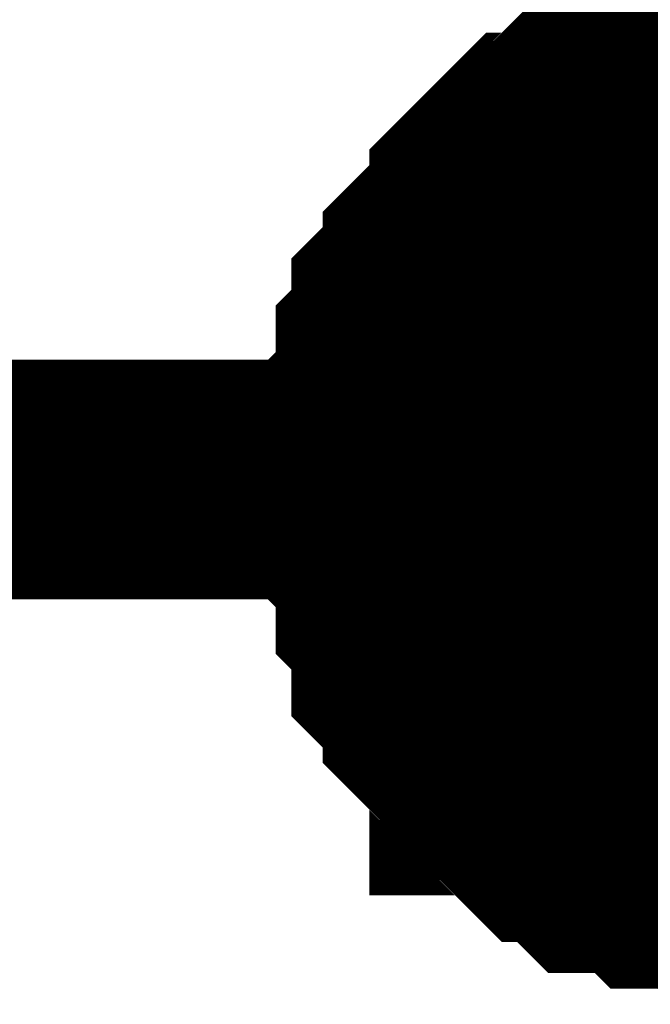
# Model space of a CAD drawing. Header units: inches. Extents: x 0 to 292, y 0 to 193.
# Tile 98 of 112: x 210.675 to 211.464, y 152.758 to 153.99. Entities that reach past the tile are written whole.
import ezdxf

# ---------------------------------------------------------------- set-up
doc = ezdxf.new("R2010")
doc.units = ezdxf.units.IN
doc.layers.add('Sheet', color=255, linetype='Continuous')

msp = doc.modelspace()

# ---------------------------------------------------------------- linework, layer by layer
at = {"layer": 'Sheet'}
for points in [[(211.1256, 153.4146, 0.2997, 0.2997, 0), (211.1256, 153.4341, 0.2997, 0.2997, 0), (211.1256, 153.473, 0.2997, 0.2997, 0), (211.1256, 153.4925, 0.2997, 0.2997, 0), (211.1451, 153.512, 0.2997, 0.2997, 0), (211.1451, 153.5315, 0.2997, 0.2997, 0), (211.1451, 153.5705, 0.2997, 0.2997, 0), (211.1646, 153.59, 0.2997, 0.2997, 0), (211.1646, 153.6095, 0.2997, 0.2997, 0), (211.1646, 153.629, 0.2997, 0.2997, 0), (211.1841, 153.6485, 0.2997, 0.2997, 0), (211.2036, 153.6679, 0.2997, 0.2997, 0), (211.2036, 153.6874, 0.2997, 0.2997, 0), (211.2231, 153.7069, 0.2997, 0.2997, 0), (211.2425, 153.7264, 0.2997, 0.2997, 0), (211.262, 153.7459, 0.2997, 0.2997, 0), (211.262, 153.7654, 0.2997, 0.2997, 0), (211.2815, 153.7849, 0.2997, 0.2997, 0), (211.301, 153.8044, 0.2997, 0.2997, 0), (211.3205, 153.8239, 0.2997, 0.2997, 0), (211.34, 153.8239, 0.2997, 0.2997, 0), (211.3594, 153.8434, 0.2997, 0.2997, 0), (211.3789, 153.8629, 0.2997, 0.2997, 0), (211.3984, 153.8629, 0.2997, 0.2997, 0), (211.4374, 153.8824, 0.2997, 0.2997, 0), (211.4569, 153.8824, 0.2997, 0.2997, 0), (211.4763, 153.9018, 0.2997, 0.2997, 0), (211.4958, 153.9018, 0.2997, 0.2997, 0), (211.5348, 153.9018, 0.2997, 0.2997, 0), (211.5543, 153.9213, 0.2997, 0.2997, 0), (211.5738, 153.9213, 0.2997, 0.2997, 0), (211.6127, 153.9213, 0.2997, 0.2997, 0), (211.6322, 153.9213, 0.2997, 0.2997, 0)], [(211.1256, 153.4146, 0.2997, 0.2997, 0), (211.1256, 153.4341, 0.2997, 0.2997, 0), (211.1256, 153.473, 0.2997, 0.2997, 0), (211.1256, 153.4925, 0.2997, 0.2997, 0), (211.1451, 153.512, 0.2997, 0.2997, 0), (211.1451, 153.5315, 0.2997, 0.2997, 0), (211.1451, 153.5705, 0.2997, 0.2997, 0), (211.1646, 153.59, 0.2997, 0.2997, 0), (211.1646, 153.6095, 0.2997, 0.2997, 0), (211.1646, 153.629, 0.2997, 0.2997, 0), (211.1841, 153.6485, 0.2997, 0.2997, 0), (211.2036, 153.6679, 0.2997, 0.2997, 0), (211.2036, 153.6874, 0.2997, 0.2997, 0), (211.2231, 153.7069, 0.2997, 0.2997, 0), (211.2425, 153.7264, 0.2997, 0.2997, 0), (211.262, 153.7459, 0.2997, 0.2997, 0), (211.262, 153.7654, 0.2997, 0.2997, 0), (211.2815, 153.7849, 0.2997, 0.2997, 0), (211.301, 153.8044, 0.2997, 0.2997, 0), (211.3205, 153.8239, 0.2997, 0.2997, 0), (211.34, 153.8239, 0.2997, 0.2997, 0), (211.3594, 153.8434, 0.2997, 0.2997, 0), (211.3789, 153.8629, 0.2997, 0.2997, 0), (211.3984, 153.8629, 0.2997, 0.2997, 0), (211.4374, 153.8824, 0.2997, 0.2997, 0), (211.4569, 153.8824, 0.2997, 0.2997, 0), (211.4763, 153.9018, 0.2997, 0.2997, 0), (211.4958, 153.9018, 0.2997, 0.2997, 0), (211.5348, 153.9018, 0.2997, 0.2997, 0), (211.5543, 153.9213, 0.2997, 0.2997, 0), (211.5738, 153.9213, 0.2997, 0.2997, 0), (211.6127, 153.9213, 0.2997, 0.2997, 0), (211.6322, 153.9213, 0.2997, 0.2997, 0)], [(211.1256, 153.4146, 0.2997, 0.2997, 0), (211.1256, 153.4341, 0.2997, 0.2997, 0), (211.1256, 153.473, 0.2997, 0.2997, 0), (211.1256, 153.4925, 0.2997, 0.2997, 0), (211.1451, 153.512, 0.2997, 0.2997, 0), (211.1451, 153.5315, 0.2997, 0.2997, 0), (211.1451, 153.5705, 0.2997, 0.2997, 0), (211.1646, 153.59, 0.2997, 0.2997, 0), (211.1646, 153.6095, 0.2997, 0.2997, 0), (211.1646, 153.629, 0.2997, 0.2997, 0), (211.1841, 153.6485, 0.2997, 0.2997, 0), (211.2036, 153.6679, 0.2997, 0.2997, 0), (211.2036, 153.6874, 0.2997, 0.2997, 0), (211.2231, 153.7069, 0.2997, 0.2997, 0), (211.2425, 153.7264, 0.2997, 0.2997, 0), (211.262, 153.7459, 0.2997, 0.2997, 0), (211.262, 153.7654, 0.2997, 0.2997, 0), (211.2815, 153.7849, 0.2997, 0.2997, 0), (211.301, 153.8044, 0.2997, 0.2997, 0), (211.3205, 153.8239, 0.2997, 0.2997, 0), (211.34, 153.8239, 0.2997, 0.2997, 0), (211.3594, 153.8434, 0.2997, 0.2997, 0), (211.3789, 153.8629, 0.2997, 0.2997, 0), (211.3984, 153.8629, 0.2997, 0.2997, 0), (211.4374, 153.8824, 0.2997, 0.2997, 0), (211.4569, 153.8824, 0.2997, 0.2997, 0), (211.4763, 153.9018, 0.2997, 0.2997, 0), (211.4958, 153.9018, 0.2997, 0.2997, 0), (211.5348, 153.9018, 0.2997, 0.2997, 0), (211.5543, 153.9213, 0.2997, 0.2997, 0), (211.5738, 153.9213, 0.2997, 0.2997, 0), (211.6127, 153.9213, 0.2997, 0.2997, 0), (211.6322, 153.9213, 0.2997, 0.2997, 0)], [(211.1256, 153.4146, 0.2997, 0.2997, 0), (211.1256, 153.4341, 0.2997, 0.2997, 0), (211.1256, 153.473, 0.2997, 0.2997, 0), (211.1256, 153.4925, 0.2997, 0.2997, 0), (211.1451, 153.512, 0.2997, 0.2997, 0), (211.1451, 153.5315, 0.2997, 0.2997, 0), (211.1451, 153.5705, 0.2997, 0.2997, 0), (211.1646, 153.59, 0.2997, 0.2997, 0), (211.1646, 153.6095, 0.2997, 0.2997, 0), (211.1646, 153.629, 0.2997, 0.2997, 0), (211.1841, 153.6485, 0.2997, 0.2997, 0), (211.2036, 153.6679, 0.2997, 0.2997, 0), (211.2036, 153.6874, 0.2997, 0.2997, 0), (211.2231, 153.7069, 0.2997, 0.2997, 0), (211.2425, 153.7264, 0.2997, 0.2997, 0), (211.262, 153.7459, 0.2997, 0.2997, 0), (211.262, 153.7654, 0.2997, 0.2997, 0), (211.2815, 153.7849, 0.2997, 0.2997, 0), (211.301, 153.8044, 0.2997, 0.2997, 0), (211.3205, 153.8239, 0.2997, 0.2997, 0), (211.34, 153.8239, 0.2997, 0.2997, 0), (211.3594, 153.8434, 0.2997, 0.2997, 0), (211.3789, 153.8629, 0.2997, 0.2997, 0), (211.3984, 153.8629, 0.2997, 0.2997, 0), (211.4374, 153.8824, 0.2997, 0.2997, 0), (211.4569, 153.8824, 0.2997, 0.2997, 0), (211.4763, 153.9018, 0.2997, 0.2997, 0), (211.4958, 153.9018, 0.2997, 0.2997, 0), (211.5348, 153.9018, 0.2997, 0.2997, 0), (211.5543, 153.9213, 0.2997, 0.2997, 0), (211.5738, 153.9213, 0.2997, 0.2997, 0), (211.6127, 153.9213, 0.2997, 0.2997, 0), (211.6322, 153.9213, 0.2997, 0.2997, 0)], [(211.1256, 153.4146, 0.2997, 0.2997, 0), (211.1256, 153.4341, 0.2997, 0.2997, 0), (211.1256, 153.473, 0.2997, 0.2997, 0), (211.1256, 153.4925, 0.2997, 0.2997, 0), (211.1451, 153.512, 0.2997, 0.2997, 0), (211.1451, 153.5315, 0.2997, 0.2997, 0), (211.1451, 153.5705, 0.2997, 0.2997, 0), (211.1646, 153.59, 0.2997, 0.2997, 0), (211.1646, 153.6095, 0.2997, 0.2997, 0), (211.1646, 153.629, 0.2997, 0.2997, 0), (211.1841, 153.6485, 0.2997, 0.2997, 0), (211.2036, 153.6679, 0.2997, 0.2997, 0), (211.2036, 153.6874, 0.2997, 0.2997, 0), (211.2231, 153.7069, 0.2997, 0.2997, 0), (211.2425, 153.7264, 0.2997, 0.2997, 0), (211.262, 153.7459, 0.2997, 0.2997, 0), (211.262, 153.7654, 0.2997, 0.2997, 0), (211.2815, 153.7849, 0.2997, 0.2997, 0), (211.301, 153.8044, 0.2997, 0.2997, 0), (211.3205, 153.8239, 0.2997, 0.2997, 0), (211.34, 153.8239, 0.2997, 0.2997, 0), (211.3594, 153.8434, 0.2997, 0.2997, 0), (211.3789, 153.8629, 0.2997, 0.2997, 0), (211.3984, 153.8629, 0.2997, 0.2997, 0), (211.4374, 153.8824, 0.2997, 0.2997, 0), (211.4569, 153.8824, 0.2997, 0.2997, 0), (211.4763, 153.9018, 0.2997, 0.2997, 0), (211.4958, 153.9018, 0.2997, 0.2997, 0), (211.5348, 153.9018, 0.2997, 0.2997, 0), (211.5543, 153.9213, 0.2997, 0.2997, 0), (211.5738, 153.9213, 0.2997, 0.2997, 0), (211.6127, 153.9213, 0.2997, 0.2997, 0), (211.6322, 153.9213, 0.2997, 0.2997, 0)], [(211.1256, 153.4146, 0.0991, 0.0991, 0), (211.1256, 153.4341, 0.0991, 0.0991, 0), (211.1256, 153.473, 0.0991, 0.0991, 0), (211.1256, 153.4925, 0.0991, 0.0991, 0), (211.1451, 153.512, 0.0991, 0.0991, 0), (211.1451, 153.5315, 0.0991, 0.0991, 0), (211.1451, 153.5705, 0.0991, 0.0991, 0), (211.1646, 153.59, 0.0991, 0.0991, 0), (211.1646, 153.6095, 0.0991, 0.0991, 0), (211.1646, 153.629, 0.0991, 0.0991, 0), (211.1841, 153.6485, 0.0991, 0.0991, 0), (211.2036, 153.6679, 0.0991, 0.0991, 0), (211.2036, 153.6874, 0.0991, 0.0991, 0), (211.2231, 153.7069, 0.0991, 0.0991, 0), (211.2425, 153.7264, 0.0991, 0.0991, 0), (211.262, 153.7459, 0.0991, 0.0991, 0), (211.262, 153.7654, 0.0991, 0.0991, 0), (211.2815, 153.7849, 0.0991, 0.0991, 0), (211.301, 153.8044, 0.0991, 0.0991, 0), (211.3205, 153.8239, 0.0991, 0.0991, 0), (211.34, 153.8239, 0.0991, 0.0991, 0), (211.3594, 153.8434, 0.0991, 0.0991, 0), (211.3789, 153.8629, 0.0991, 0.0991, 0), (211.3984, 153.8629, 0.0991, 0.0991, 0), (211.4374, 153.8824, 0.0991, 0.0991, 0), (211.4569, 153.8824, 0.0991, 0.0991, 0), (211.4763, 153.9018, 0.0991, 0.0991, 0), (211.4958, 153.9018, 0.0991, 0.0991, 0), (211.5348, 153.9018, 0.0991, 0.0991, 0)], [(211.1256, 153.4146, 0.0991, 0.0991, 0), (211.1256, 153.4341, 0.0991, 0.0991, 0), (211.1256, 153.473, 0.0991, 0.0991, 0), (211.1256, 153.4925, 0.0991, 0.0991, 0), (211.1451, 153.512, 0.0991, 0.0991, 0), (211.1451, 153.5315, 0.0991, 0.0991, 0), (211.1451, 153.5705, 0.0991, 0.0991, 0), (211.1646, 153.59, 0.0991, 0.0991, 0), (211.1646, 153.6095, 0.0991, 0.0991, 0), (211.1646, 153.629, 0.0991, 0.0991, 0), (211.1841, 153.6485, 0.0991, 0.0991, 0), (211.2036, 153.6679, 0.0991, 0.0991, 0), (211.2036, 153.6874, 0.0991, 0.0991, 0), (211.2231, 153.7069, 0.0991, 0.0991, 0), (211.2425, 153.7264, 0.0991, 0.0991, 0), (211.262, 153.7459, 0.0991, 0.0991, 0), (211.262, 153.7654, 0.0991, 0.0991, 0), (211.2815, 153.7849, 0.0991, 0.0991, 0), (211.301, 153.8044, 0.0991, 0.0991, 0), (211.3205, 153.8239, 0.0991, 0.0991, 0), (211.34, 153.8239, 0.0991, 0.0991, 0), (211.3594, 153.8434, 0.0991, 0.0991, 0), (211.3789, 153.8629, 0.0991, 0.0991, 0), (211.3984, 153.8629, 0.0991, 0.0991, 0), (211.4374, 153.8824, 0.0991, 0.0991, 0), (211.4569, 153.8824, 0.0991, 0.0991, 0), (211.4763, 153.9018, 0.0991, 0.0991, 0), (211.4958, 153.9018, 0.0991, 0.0991, 0), (211.5348, 153.9018, 0.0991, 0.0991, 0)], [(211.1256, 153.4146, 0.0991, 0.0991, 0), (211.1256, 153.4341, 0.0991, 0.0991, 0), (211.1256, 153.473, 0.0991, 0.0991, 0), (211.1256, 153.4925, 0.0991, 0.0991, 0), (211.1451, 153.512, 0.0991, 0.0991, 0), (211.1451, 153.5315, 0.0991, 0.0991, 0), (211.1451, 153.5705, 0.0991, 0.0991, 0), (211.1646, 153.59, 0.0991, 0.0991, 0), (211.1646, 153.6095, 0.0991, 0.0991, 0), (211.1646, 153.629, 0.0991, 0.0991, 0), (211.1841, 153.6485, 0.0991, 0.0991, 0), (211.2036, 153.6679, 0.0991, 0.0991, 0), (211.2036, 153.6874, 0.0991, 0.0991, 0), (211.2231, 153.7069, 0.0991, 0.0991, 0), (211.2425, 153.7264, 0.0991, 0.0991, 0), (211.262, 153.7459, 0.0991, 0.0991, 0), (211.262, 153.7654, 0.0991, 0.0991, 0), (211.2815, 153.7849, 0.0991, 0.0991, 0), (211.301, 153.8044, 0.0991, 0.0991, 0), (211.3205, 153.8239, 0.0991, 0.0991, 0), (211.34, 153.8239, 0.0991, 0.0991, 0), (211.3594, 153.8434, 0.0991, 0.0991, 0), (211.3789, 153.8629, 0.0991, 0.0991, 0), (211.3984, 153.8629, 0.0991, 0.0991, 0), (211.4374, 153.8824, 0.0991, 0.0991, 0), (211.4569, 153.8824, 0.0991, 0.0991, 0), (211.4763, 153.9018, 0.0991, 0.0991, 0), (211.4958, 153.9018, 0.0991, 0.0991, 0), (211.5348, 153.9018, 0.0991, 0.0991, 0)], [(211.1256, 153.4146, 0.0991, 0.0991, 0), (211.1256, 153.4341, 0.0991, 0.0991, 0), (211.1256, 153.473, 0.0991, 0.0991, 0), (211.1256, 153.4925, 0.0991, 0.0991, 0), (211.1451, 153.512, 0.0991, 0.0991, 0), (211.1451, 153.5315, 0.0991, 0.0991, 0), (211.1451, 153.5705, 0.0991, 0.0991, 0), (211.1646, 153.59, 0.0991, 0.0991, 0), (211.1646, 153.6095, 0.0991, 0.0991, 0), (211.1646, 153.629, 0.0991, 0.0991, 0), (211.1841, 153.6485, 0.0991, 0.0991, 0), (211.2036, 153.6679, 0.0991, 0.0991, 0), (211.2036, 153.6874, 0.0991, 0.0991, 0), (211.2231, 153.7069, 0.0991, 0.0991, 0), (211.2425, 153.7264, 0.0991, 0.0991, 0), (211.262, 153.7459, 0.0991, 0.0991, 0), (211.262, 153.7654, 0.0991, 0.0991, 0), (211.2815, 153.7849, 0.0991, 0.0991, 0), (211.301, 153.8044, 0.0991, 0.0991, 0), (211.3205, 153.8239, 0.0991, 0.0991, 0), (211.34, 153.8239, 0.0991, 0.0991, 0), (211.3594, 153.8434, 0.0991, 0.0991, 0), (211.3789, 153.8629, 0.0991, 0.0991, 0), (211.3984, 153.8629, 0.0991, 0.0991, 0), (211.4374, 153.8824, 0.0991, 0.0991, 0), (211.4569, 153.8824, 0.0991, 0.0991, 0), (211.4763, 153.9018, 0.0991, 0.0991, 0), (211.4958, 153.9018, 0.0991, 0.0991, 0), (211.5348, 153.9018, 0.0991, 0.0991, 0)], [(211.1256, 153.4146, 0.0991, 0.0991, 0), (211.1256, 153.4341, 0.0991, 0.0991, 0), (211.1256, 153.473, 0.0991, 0.0991, 0), (211.1256, 153.4925, 0.0991, 0.0991, 0), (211.1451, 153.512, 0.0991, 0.0991, 0), (211.1451, 153.5315, 0.0991, 0.0991, 0), (211.1451, 153.5705, 0.0991, 0.0991, 0), (211.1646, 153.59, 0.0991, 0.0991, 0), (211.1646, 153.6095, 0.0991, 0.0991, 0), (211.1646, 153.629, 0.0991, 0.0991, 0), (211.1841, 153.6485, 0.0991, 0.0991, 0), (211.2036, 153.6679, 0.0991, 0.0991, 0), (211.2036, 153.6874, 0.0991, 0.0991, 0), (211.2231, 153.7069, 0.0991, 0.0991, 0), (211.2425, 153.7264, 0.0991, 0.0991, 0), (211.262, 153.7459, 0.0991, 0.0991, 0), (211.262, 153.7654, 0.0991, 0.0991, 0), (211.2815, 153.7849, 0.0991, 0.0991, 0), (211.301, 153.8044, 0.0991, 0.0991, 0), (211.3205, 153.8239, 0.0991, 0.0991, 0), (211.34, 153.8239, 0.0991, 0.0991, 0), (211.3594, 153.8434, 0.0991, 0.0991, 0), (211.3789, 153.8629, 0.0991, 0.0991, 0), (211.3984, 153.8629, 0.0991, 0.0991, 0), (211.4374, 153.8824, 0.0991, 0.0991, 0), (211.4569, 153.8824, 0.0991, 0.0991, 0), (211.4763, 153.9018, 0.0991, 0.0991, 0), (211.4958, 153.9018, 0.0991, 0.0991, 0), (211.5348, 153.9018, 0.0991, 0.0991, 0)], [(196.3959, 153.4146, 0.2997, 0.2997, 0), (211.6322, 153.4146, 0.2997, 0.2997, 0), (227.3166, 153.4146, 0.2997, 0.2997, 0)], [(211.6322, 152.9078, 0.2997, 0.2997, 0), (211.6127, 152.9078, 0.2997, 0.2997, 0), (211.5738, 152.9078, 0.2997, 0.2997, 0), (211.5543, 152.9078, 0.2997, 0.2997, 0), (211.5348, 152.9273, 0.2997, 0.2997, 0), (211.4958, 152.9273, 0.2997, 0.2997, 0), (211.4763, 152.9273, 0.2997, 0.2997, 0), (211.4569, 152.9468, 0.2997, 0.2997, 0), (211.4374, 152.9468, 0.2997, 0.2997, 0), (211.3984, 152.9468, 0.2997, 0.2997, 0), (211.3789, 152.9663, 0.2997, 0.2997, 0), (211.3594, 152.9858, 0.2997, 0.2997, 0), (211.34, 152.9858, 0.2997, 0.2997, 0), (211.3205, 153.0053, 0.2997, 0.2997, 0), (211.301, 153.0247, 0.2997, 0.2997, 0), (211.2815, 153.0442, 0.2997, 0.2997, 0), (211.262, 153.0442, 0.2997, 0.2997, 0), (211.262, 153.0637, 0.2997, 0.2997, 0), (211.2425, 153.0832, 0.2997, 0.2997, 0), (211.2231, 153.1027, 0.2997, 0.2997, 0), (211.2036, 153.1222, 0.2997, 0.2997, 0), (211.2036, 153.1417, 0.2997, 0.2997, 0), (211.1841, 153.1612, 0.2997, 0.2997, 0), (211.1646, 153.1807, 0.2997, 0.2997, 0), (211.1646, 153.2197, 0.2997, 0.2997, 0), (211.1646, 153.2391, 0.2997, 0.2997, 0), (211.1451, 153.2586, 0.2997, 0.2997, 0), (211.1451, 153.2781, 0.2997, 0.2997, 0), (211.1451, 153.3171, 0.2997, 0.2997, 0), (211.1256, 153.3366, 0.2997, 0.2997, 0), (211.1256, 153.3561, 0.2997, 0.2997, 0), (211.1256, 153.3951, 0.2997, 0.2997, 0), (211.1256, 153.4146, 0.2997, 0.2997, 0)], [(211.1256, 153.4146, 0.2997, 0.2997, 0), (211.1256, 153.4146, 0.2997, 0.2997, 0)], [(211.6322, 152.9078, 0.2997, 0.2997, 0), (211.6127, 152.9078, 0.2997, 0.2997, 0), (211.5738, 152.9078, 0.2997, 0.2997, 0), (211.5543, 152.9078, 0.2997, 0.2997, 0), (211.5348, 152.9273, 0.2997, 0.2997, 0), (211.4958, 152.9273, 0.2997, 0.2997, 0), (211.4763, 152.9273, 0.2997, 0.2997, 0), (211.4569, 152.9468, 0.2997, 0.2997, 0), (211.4374, 152.9468, 0.2997, 0.2997, 0), (211.3984, 152.9468, 0.2997, 0.2997, 0), (211.3789, 152.9663, 0.2997, 0.2997, 0), (211.3594, 152.9858, 0.2997, 0.2997, 0), (211.34, 152.9858, 0.2997, 0.2997, 0), (211.3205, 153.0053, 0.2997, 0.2997, 0), (211.301, 153.0247, 0.2997, 0.2997, 0), (211.2815, 153.0442, 0.2997, 0.2997, 0), (211.262, 153.0442, 0.2997, 0.2997, 0), (211.262, 153.0637, 0.2997, 0.2997, 0), (211.2425, 153.0832, 0.2997, 0.2997, 0), (211.2231, 153.1027, 0.2997, 0.2997, 0), (211.2036, 153.1222, 0.2997, 0.2997, 0), (211.2036, 153.1417, 0.2997, 0.2997, 0), (211.1841, 153.1612, 0.2997, 0.2997, 0), (211.1646, 153.1807, 0.2997, 0.2997, 0), (211.1646, 153.2197, 0.2997, 0.2997, 0), (211.1646, 153.2391, 0.2997, 0.2997, 0), (211.1451, 153.2586, 0.2997, 0.2997, 0), (211.1451, 153.2781, 0.2997, 0.2997, 0), (211.1451, 153.3171, 0.2997, 0.2997, 0), (211.1256, 153.3366, 0.2997, 0.2997, 0), (211.1256, 153.3561, 0.2997, 0.2997, 0), (211.1256, 153.3951, 0.2997, 0.2997, 0), (211.1256, 153.4146, 0.2997, 0.2997, 0)], [(211.1256, 153.4146, 0.2997, 0.2997, 0), (211.1256, 153.4146, 0.2997, 0.2997, 0)], [(211.6322, 152.9078, 0.2997, 0.2997, 0), (211.6127, 152.9078, 0.2997, 0.2997, 0), (211.5738, 152.9078, 0.2997, 0.2997, 0), (211.5543, 152.9078, 0.2997, 0.2997, 0), (211.5348, 152.9273, 0.2997, 0.2997, 0), (211.4958, 152.9273, 0.2997, 0.2997, 0), (211.4763, 152.9273, 0.2997, 0.2997, 0), (211.4569, 152.9468, 0.2997, 0.2997, 0), (211.4374, 152.9468, 0.2997, 0.2997, 0), (211.3984, 152.9468, 0.2997, 0.2997, 0), (211.3789, 152.9663, 0.2997, 0.2997, 0), (211.3594, 152.9858, 0.2997, 0.2997, 0), (211.34, 152.9858, 0.2997, 0.2997, 0), (211.3205, 153.0053, 0.2997, 0.2997, 0), (211.301, 153.0247, 0.2997, 0.2997, 0), (211.2815, 153.0442, 0.2997, 0.2997, 0), (211.262, 153.0442, 0.2997, 0.2997, 0), (211.262, 153.0637, 0.2997, 0.2997, 0), (211.2425, 153.0832, 0.2997, 0.2997, 0), (211.2231, 153.1027, 0.2997, 0.2997, 0), (211.2036, 153.1222, 0.2997, 0.2997, 0), (211.2036, 153.1417, 0.2997, 0.2997, 0), (211.1841, 153.1612, 0.2997, 0.2997, 0), (211.1646, 153.1807, 0.2997, 0.2997, 0), (211.1646, 153.2197, 0.2997, 0.2997, 0), (211.1646, 153.2391, 0.2997, 0.2997, 0), (211.1451, 153.2586, 0.2997, 0.2997, 0), (211.1451, 153.2781, 0.2997, 0.2997, 0), (211.1451, 153.3171, 0.2997, 0.2997, 0), (211.1256, 153.3366, 0.2997, 0.2997, 0), (211.1256, 153.3561, 0.2997, 0.2997, 0), (211.1256, 153.3951, 0.2997, 0.2997, 0), (211.1256, 153.4146, 0.2997, 0.2997, 0)], [(211.1256, 153.4146, 0.2997, 0.2997, 0), (211.1256, 153.4146, 0.2997, 0.2997, 0)], [(211.6322, 152.9078, 0.2997, 0.2997, 0), (211.6127, 152.9078, 0.2997, 0.2997, 0), (211.5738, 152.9078, 0.2997, 0.2997, 0), (211.5543, 152.9078, 0.2997, 0.2997, 0), (211.5348, 152.9273, 0.2997, 0.2997, 0), (211.4958, 152.9273, 0.2997, 0.2997, 0), (211.4763, 152.9273, 0.2997, 0.2997, 0), (211.4569, 152.9468, 0.2997, 0.2997, 0), (211.4374, 152.9468, 0.2997, 0.2997, 0), (211.3984, 152.9468, 0.2997, 0.2997, 0), (211.3789, 152.9663, 0.2997, 0.2997, 0), (211.3594, 152.9858, 0.2997, 0.2997, 0), (211.34, 152.9858, 0.2997, 0.2997, 0), (211.3205, 153.0053, 0.2997, 0.2997, 0), (211.301, 153.0247, 0.2997, 0.2997, 0), (211.2815, 153.0442, 0.2997, 0.2997, 0), (211.262, 153.0442, 0.2997, 0.2997, 0), (211.262, 153.0637, 0.2997, 0.2997, 0), (211.2425, 153.0832, 0.2997, 0.2997, 0), (211.2231, 153.1027, 0.2997, 0.2997, 0), (211.2036, 153.1222, 0.2997, 0.2997, 0), (211.2036, 153.1417, 0.2997, 0.2997, 0), (211.1841, 153.1612, 0.2997, 0.2997, 0), (211.1646, 153.1807, 0.2997, 0.2997, 0), (211.1646, 153.2197, 0.2997, 0.2997, 0), (211.1646, 153.2391, 0.2997, 0.2997, 0), (211.1451, 153.2586, 0.2997, 0.2997, 0), (211.1451, 153.2781, 0.2997, 0.2997, 0), (211.1451, 153.3171, 0.2997, 0.2997, 0), (211.1256, 153.3366, 0.2997, 0.2997, 0), (211.1256, 153.3561, 0.2997, 0.2997, 0), (211.1256, 153.3951, 0.2997, 0.2997, 0), (211.1256, 153.4146, 0.2997, 0.2997, 0)], [(211.1256, 153.4146, 0.2997, 0.2997, 0), (211.1256, 153.4146, 0.2997, 0.2997, 0)], [(211.6322, 152.9078, 0.2997, 0.2997, 0), (211.6127, 152.9078, 0.2997, 0.2997, 0), (211.5738, 152.9078, 0.2997, 0.2997, 0), (211.5543, 152.9078, 0.2997, 0.2997, 0), (211.5348, 152.9273, 0.2997, 0.2997, 0), (211.4958, 152.9273, 0.2997, 0.2997, 0), (211.4763, 152.9273, 0.2997, 0.2997, 0), (211.4569, 152.9468, 0.2997, 0.2997, 0), (211.4374, 152.9468, 0.2997, 0.2997, 0), (211.3984, 152.9468, 0.2997, 0.2997, 0), (211.3789, 152.9663, 0.2997, 0.2997, 0), (211.3594, 152.9858, 0.2997, 0.2997, 0), (211.34, 152.9858, 0.2997, 0.2997, 0), (211.3205, 153.0053, 0.2997, 0.2997, 0), (211.301, 153.0247, 0.2997, 0.2997, 0), (211.2815, 153.0442, 0.2997, 0.2997, 0), (211.262, 153.0442, 0.2997, 0.2997, 0), (211.262, 153.0637, 0.2997, 0.2997, 0), (211.2425, 153.0832, 0.2997, 0.2997, 0), (211.2231, 153.1027, 0.2997, 0.2997, 0), (211.2036, 153.1222, 0.2997, 0.2997, 0), (211.2036, 153.1417, 0.2997, 0.2997, 0), (211.1841, 153.1612, 0.2997, 0.2997, 0), (211.1646, 153.1807, 0.2997, 0.2997, 0), (211.1646, 153.2197, 0.2997, 0.2997, 0), (211.1646, 153.2391, 0.2997, 0.2997, 0), (211.1451, 153.2586, 0.2997, 0.2997, 0), (211.1451, 153.2781, 0.2997, 0.2997, 0), (211.1451, 153.3171, 0.2997, 0.2997, 0), (211.1256, 153.3366, 0.2997, 0.2997, 0), (211.1256, 153.3561, 0.2997, 0.2997, 0), (211.1256, 153.3951, 0.2997, 0.2997, 0), (211.1256, 153.4146, 0.2997, 0.2997, 0)], [(211.1256, 153.4146, 0.2997, 0.2997, 0), (211.1256, 153.4146, 0.2997, 0.2997, 0)], [(211.5348, 152.9273, 0.0991, 0.0991, 0), (211.4958, 152.9273, 0.0991, 0.0991, 0), (211.4763, 152.9273, 0.0991, 0.0991, 0), (211.4569, 152.9468, 0.0991, 0.0991, 0), (211.4374, 152.9468, 0.0991, 0.0991, 0), (211.3984, 152.9468, 0.0991, 0.0991, 0), (211.3789, 152.9663, 0.0991, 0.0991, 0), (211.3594, 152.9858, 0.0991, 0.0991, 0), (211.34, 152.9858, 0.0991, 0.0991, 0), (211.3205, 153.0053, 0.0991, 0.0991, 0), (211.301, 153.0247, 0.0991, 0.0991, 0), (211.2815, 153.0442, 0.0991, 0.0991, 0), (211.262, 153.0442, 0.0991, 0.0991, 0), (211.262, 153.0637, 0.0991, 0.0991, 0), (211.2425, 153.0832, 0.0991, 0.0991, 0), (211.2231, 153.1027, 0.0991, 0.0991, 0), (211.2036, 153.1222, 0.0991, 0.0991, 0), (211.2036, 153.1417, 0.0991, 0.0991, 0), (211.1841, 153.1612, 0.0991, 0.0991, 0), (211.1646, 153.1807, 0.0991, 0.0991, 0), (211.1646, 153.2197, 0.0991, 0.0991, 0), (211.1646, 153.2391, 0.0991, 0.0991, 0), (211.1451, 153.2586, 0.0991, 0.0991, 0), (211.1451, 153.2781, 0.0991, 0.0991, 0), (211.1451, 153.3171, 0.0991, 0.0991, 0), (211.1256, 153.3366, 0.0991, 0.0991, 0), (211.1256, 153.3561, 0.0991, 0.0991, 0), (211.1256, 153.3951, 0.0991, 0.0991, 0), (211.1256, 153.4146, 0.0991, 0.0991, 0)], [(211.1256, 153.4146, 0.0991, 0.0991, 0), (211.1256, 153.4146, 0.0991, 0.0991, 0)], [(211.5348, 152.9273, 0.0991, 0.0991, 0), (211.4958, 152.9273, 0.0991, 0.0991, 0), (211.4763, 152.9273, 0.0991, 0.0991, 0), (211.4569, 152.9468, 0.0991, 0.0991, 0), (211.4374, 152.9468, 0.0991, 0.0991, 0), (211.3984, 152.9468, 0.0991, 0.0991, 0), (211.3789, 152.9663, 0.0991, 0.0991, 0), (211.3594, 152.9858, 0.0991, 0.0991, 0), (211.34, 152.9858, 0.0991, 0.0991, 0), (211.3205, 153.0053, 0.0991, 0.0991, 0), (211.301, 153.0247, 0.0991, 0.0991, 0), (211.2815, 153.0442, 0.0991, 0.0991, 0), (211.262, 153.0442, 0.0991, 0.0991, 0), (211.262, 153.0637, 0.0991, 0.0991, 0), (211.2425, 153.0832, 0.0991, 0.0991, 0), (211.2231, 153.1027, 0.0991, 0.0991, 0), (211.2036, 153.1222, 0.0991, 0.0991, 0), (211.2036, 153.1417, 0.0991, 0.0991, 0), (211.1841, 153.1612, 0.0991, 0.0991, 0), (211.1646, 153.1807, 0.0991, 0.0991, 0), (211.1646, 153.2197, 0.0991, 0.0991, 0), (211.1646, 153.2391, 0.0991, 0.0991, 0), (211.1451, 153.2586, 0.0991, 0.0991, 0), (211.1451, 153.2781, 0.0991, 0.0991, 0), (211.1451, 153.3171, 0.0991, 0.0991, 0), (211.1256, 153.3366, 0.0991, 0.0991, 0), (211.1256, 153.3561, 0.0991, 0.0991, 0), (211.1256, 153.3951, 0.0991, 0.0991, 0), (211.1256, 153.4146, 0.0991, 0.0991, 0)], [(211.1256, 153.4146, 0.0991, 0.0991, 0), (211.1256, 153.4146, 0.0991, 0.0991, 0)], [(211.5348, 152.9273, 0.0991, 0.0991, 0), (211.4958, 152.9273, 0.0991, 0.0991, 0), (211.4763, 152.9273, 0.0991, 0.0991, 0), (211.4569, 152.9468, 0.0991, 0.0991, 0), (211.4374, 152.9468, 0.0991, 0.0991, 0), (211.3984, 152.9468, 0.0991, 0.0991, 0), (211.3789, 152.9663, 0.0991, 0.0991, 0), (211.3594, 152.9858, 0.0991, 0.0991, 0), (211.34, 152.9858, 0.0991, 0.0991, 0), (211.3205, 153.0053, 0.0991, 0.0991, 0), (211.301, 153.0247, 0.0991, 0.0991, 0), (211.2815, 153.0442, 0.0991, 0.0991, 0), (211.262, 153.0442, 0.0991, 0.0991, 0), (211.262, 153.0637, 0.0991, 0.0991, 0), (211.2425, 153.0832, 0.0991, 0.0991, 0), (211.2231, 153.1027, 0.0991, 0.0991, 0), (211.2036, 153.1222, 0.0991, 0.0991, 0), (211.2036, 153.1417, 0.0991, 0.0991, 0), (211.1841, 153.1612, 0.0991, 0.0991, 0), (211.1646, 153.1807, 0.0991, 0.0991, 0), (211.1646, 153.2197, 0.0991, 0.0991, 0), (211.1646, 153.2391, 0.0991, 0.0991, 0), (211.1451, 153.2586, 0.0991, 0.0991, 0), (211.1451, 153.2781, 0.0991, 0.0991, 0), (211.1451, 153.3171, 0.0991, 0.0991, 0), (211.1256, 153.3366, 0.0991, 0.0991, 0), (211.1256, 153.3561, 0.0991, 0.0991, 0), (211.1256, 153.3951, 0.0991, 0.0991, 0), (211.1256, 153.4146, 0.0991, 0.0991, 0)], [(211.1256, 153.4146, 0.0991, 0.0991, 0), (211.1256, 153.4146, 0.0991, 0.0991, 0)], [(211.5348, 152.9273, 0.0991, 0.0991, 0), (211.4958, 152.9273, 0.0991, 0.0991, 0), (211.4763, 152.9273, 0.0991, 0.0991, 0), (211.4569, 152.9468, 0.0991, 0.0991, 0), (211.4374, 152.9468, 0.0991, 0.0991, 0), (211.3984, 152.9468, 0.0991, 0.0991, 0), (211.3789, 152.9663, 0.0991, 0.0991, 0), (211.3594, 152.9858, 0.0991, 0.0991, 0), (211.34, 152.9858, 0.0991, 0.0991, 0), (211.3205, 153.0053, 0.0991, 0.0991, 0), (211.301, 153.0247, 0.0991, 0.0991, 0), (211.2815, 153.0442, 0.0991, 0.0991, 0), (211.262, 153.0442, 0.0991, 0.0991, 0), (211.262, 153.0637, 0.0991, 0.0991, 0), (211.2425, 153.0832, 0.0991, 0.0991, 0), (211.2231, 153.1027, 0.0991, 0.0991, 0), (211.2036, 153.1222, 0.0991, 0.0991, 0), (211.2036, 153.1417, 0.0991, 0.0991, 0), (211.1841, 153.1612, 0.0991, 0.0991, 0), (211.1646, 153.1807, 0.0991, 0.0991, 0), (211.1646, 153.2197, 0.0991, 0.0991, 0), (211.1646, 153.2391, 0.0991, 0.0991, 0), (211.1451, 153.2586, 0.0991, 0.0991, 0), (211.1451, 153.2781, 0.0991, 0.0991, 0), (211.1451, 153.3171, 0.0991, 0.0991, 0), (211.1256, 153.3366, 0.0991, 0.0991, 0), (211.1256, 153.3561, 0.0991, 0.0991, 0), (211.1256, 153.3951, 0.0991, 0.0991, 0), (211.1256, 153.4146, 0.0991, 0.0991, 0)], [(211.1256, 153.4146, 0.0991, 0.0991, 0), (211.1256, 153.4146, 0.0991, 0.0991, 0)], [(211.5348, 152.9273, 0.0991, 0.0991, 0), (211.4958, 152.9273, 0.0991, 0.0991, 0), (211.4763, 152.9273, 0.0991, 0.0991, 0), (211.4569, 152.9468, 0.0991, 0.0991, 0), (211.4374, 152.9468, 0.0991, 0.0991, 0), (211.3984, 152.9468, 0.0991, 0.0991, 0), (211.3789, 152.9663, 0.0991, 0.0991, 0), (211.3594, 152.9858, 0.0991, 0.0991, 0), (211.34, 152.9858, 0.0991, 0.0991, 0), (211.3205, 153.0053, 0.0991, 0.0991, 0), (211.301, 153.0247, 0.0991, 0.0991, 0), (211.2815, 153.0442, 0.0991, 0.0991, 0), (211.262, 153.0442, 0.0991, 0.0991, 0), (211.262, 153.0637, 0.0991, 0.0991, 0), (211.2425, 153.0832, 0.0991, 0.0991, 0), (211.2231, 153.1027, 0.0991, 0.0991, 0), (211.2036, 153.1222, 0.0991, 0.0991, 0), (211.2036, 153.1417, 0.0991, 0.0991, 0), (211.1841, 153.1612, 0.0991, 0.0991, 0), (211.1646, 153.1807, 0.0991, 0.0991, 0), (211.1646, 153.2197, 0.0991, 0.0991, 0), (211.1646, 153.2391, 0.0991, 0.0991, 0), (211.1451, 153.2586, 0.0991, 0.0991, 0), (211.1451, 153.2781, 0.0991, 0.0991, 0), (211.1451, 153.3171, 0.0991, 0.0991, 0), (211.1256, 153.3366, 0.0991, 0.0991, 0), (211.1256, 153.3561, 0.0991, 0.0991, 0), (211.1256, 153.3951, 0.0991, 0.0991, 0), (211.1256, 153.4146, 0.0991, 0.0991, 0)], [(211.1256, 153.4146, 0.0991, 0.0991, 0), (211.1256, 153.4146, 0.0991, 0.0991, 0)]]:
    msp.add_lwpolyline(points, format="xyseb", dxfattribs=at)
msp.add_lwpolyline([(211.39, 153.416, 0.508, 0.508, 1), (211.898, 153.416, 0.508, 0.508, 1)], format="xyseb", close=True, dxfattribs=at)

doc.saveas('drawing.dxf')
